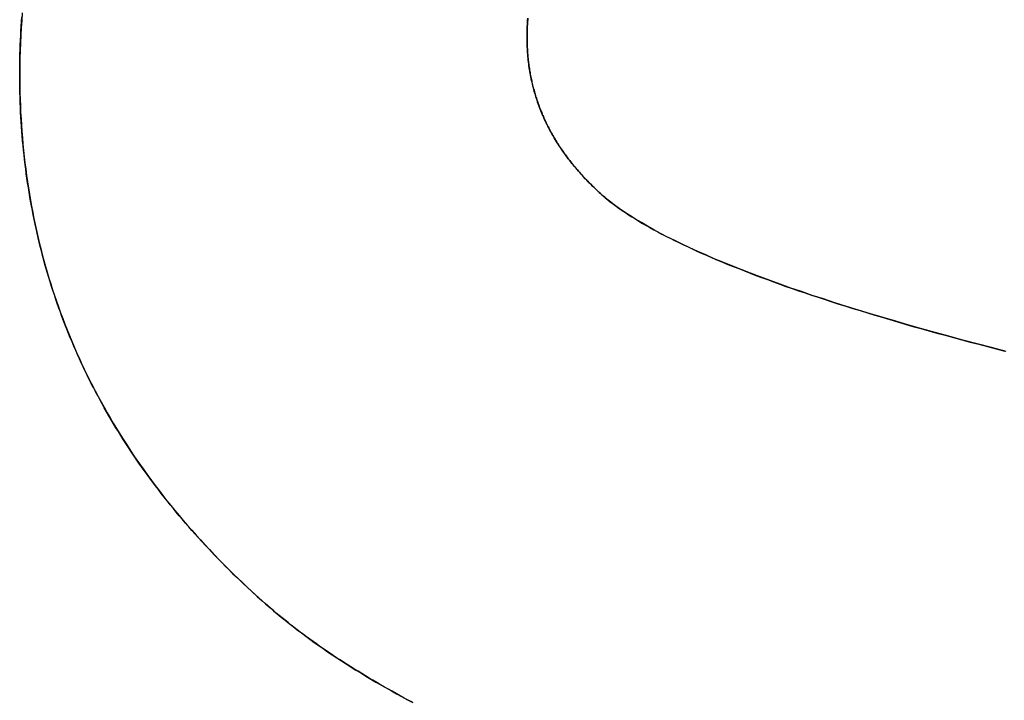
# Model space of a CAD drawing. Extents: x -4.2 to 4.1, y -6.8 to 5.8.
# Tile 132 of 214: x -0.9097 to -0.8629, y -4.0622 to -4.0298. Entities that reach past the tile are written whole.
import ezdxf

# ---------------------------------------------------------------- set-up
doc = ezdxf.new("R2010")
doc.units = 0
doc.layers.get('0').update_dxf_attribs({"linetype": 'CONTINUOUS'})

# ---------------------------------------------------------------- blocks, each defined once
blk = doc.blocks.new('*U1')
for p, q in [((-0.885583, -4.030682, 4.435), (-0.885583, -4.030682, 4.4349)), ((-0.885583, -4.030682, 4.435), (-0.885583, -4.030682, 4.4349)), ((-0.909687, -4.032397, 4.435), (-0.909687, -4.032397, 4.4349)), ((-0.909687, -4.032397, 4.435), (-0.909687, -4.032397, 4.4349)), ((-0.881867, -4.038304, 4.435), (-0.881867, -4.038304, 4.4349)), ((-0.881867, -4.038304, 4.435), (-0.881867, -4.038304, 4.4349)), ((-0.898159, -4.057455, 4.435), (-0.898159, -4.057455, 4.4349)), ((-0.898159, -4.057455, 4.435), (-0.898159, -4.057455, 4.4349))]:
    blk.add_line(p, q)
for points in [[(-0.909687, -4.0324, 4.435), (-0.909686, -4.03217, 4.435), (-0.909684, -4.03195, 4.435), (-0.90968, -4.03172, 4.435), (-0.909675, -4.03149, 4.435), (-0.909668, -4.03127, 4.435), (-0.90966, -4.03105, 4.435), (-0.90965, -4.03082, 4.435), (-0.909639, -4.0306, 4.435), (-0.909626, -4.03037, 4.435), (-0.909612, -4.03015, 4.435), (-0.909596, -4.02993, 4.435), (-0.909579, -4.02971, 4.435)], [(-0.909687, -4.0324, 4.435), (-0.909686, -4.03217, 4.435), (-0.909684, -4.03195, 4.435), (-0.90968, -4.03172, 4.435), (-0.909675, -4.03149, 4.435), (-0.909668, -4.03127, 4.435), (-0.90966, -4.03105, 4.435), (-0.90965, -4.03082, 4.435), (-0.909639, -4.0306, 4.435), (-0.909626, -4.03037, 4.435), (-0.909612, -4.03015, 4.435), (-0.909596, -4.02993, 4.435), (-0.909579, -4.02971, 4.435)], [(-0.909563, -4.02952, 4.4349), (-0.909592, -4.02988, 4.4349), (-0.909617, -4.03024, 4.4349), (-0.909639, -4.03059, 4.4349), (-0.909656, -4.03095, 4.4349), (-0.90967, -4.03131, 4.4349), (-0.909679, -4.03167, 4.4349), (-0.909685, -4.03203, 4.4349), (-0.909687, -4.0324, 4.4349)], [(-0.909563, -4.02952, 4.4349), (-0.909592, -4.02988, 4.4349), (-0.909617, -4.03024, 4.4349), (-0.909639, -4.03059, 4.4349), (-0.909656, -4.03095, 4.4349), (-0.90967, -4.03131, 4.4349), (-0.909679, -4.03167, 4.4349), (-0.909685, -4.03203, 4.4349), (-0.909687, -4.0324, 4.4349)], [(-0.885547, -4.02978, 4.435), (-0.885552, -4.02986, 4.435), (-0.885558, -4.02993, 4.435), (-0.885562, -4.03, 4.435), (-0.885567, -4.03008, 4.435), (-0.88557, -4.03015, 4.435), (-0.885574, -4.03023, 4.435), (-0.885576, -4.0303, 4.435), (-0.885579, -4.03038, 4.435), (-0.88558, -4.03045, 4.435), (-0.885582, -4.03053, 4.435), (-0.885582, -4.03061, 4.435), (-0.885583, -4.03068, 4.435)], [(-0.885547, -4.02978, 4.435), (-0.885552, -4.02986, 4.435), (-0.885558, -4.02993, 4.435), (-0.885562, -4.03, 4.435), (-0.885567, -4.03008, 4.435), (-0.88557, -4.03015, 4.435), (-0.885574, -4.03023, 4.435), (-0.885576, -4.0303, 4.435), (-0.885579, -4.03038, 4.435), (-0.88558, -4.03045, 4.435), (-0.885582, -4.03053, 4.435), (-0.885582, -4.03061, 4.435), (-0.885583, -4.03068, 4.435)], [(-0.885583, -4.03068, 4.4349), (-0.885582, -4.03058, 4.4349), (-0.885581, -4.03048, 4.4349), (-0.885579, -4.03038, 4.4349), (-0.885575, -4.03028, 4.4349), (-0.885571, -4.03018, 4.4349), (-0.885567, -4.03008, 4.4349), (-0.885561, -4.02998, 4.4349), (-0.885554, -4.02988, 4.4349), (-0.885547, -4.02978, 4.4349)], [(-0.885583, -4.03068, 4.4349), (-0.885582, -4.03058, 4.4349), (-0.885581, -4.03048, 4.4349), (-0.885579, -4.03038, 4.4349), (-0.885575, -4.03028, 4.4349), (-0.885571, -4.03018, 4.4349), (-0.885567, -4.03008, 4.4349), (-0.885561, -4.02998, 4.4349), (-0.885554, -4.02988, 4.4349), (-0.885547, -4.02978, 4.4349)], [(-0.885583, -4.03068, 4.435), (-0.885582, -4.03075, 4.435), (-0.885582, -4.03082, 4.435), (-0.88558, -4.03089, 4.435), (-0.885579, -4.03096, 4.435), (-0.885577, -4.03103, 4.435), (-0.885574, -4.03109, 4.435), (-0.885571, -4.03116, 4.435), (-0.885568, -4.03123, 4.435), (-0.885564, -4.0313, 4.435), (-0.885559, -4.03137, 4.435), (-0.885555, -4.03143, 4.435), (-0.885549, -4.0315, 4.435), (-0.885544, -4.03157, 4.435), (-0.885537, -4.03163, 4.435), (-0.885531, -4.0317, 4.435), (-0.885524, -4.03177, 4.435), (-0.885516, -4.03184, 4.435), (-0.885508, -4.0319, 4.435), (-0.885499, -4.03197, 4.435), (-0.88549, -4.03203, 4.435), (-0.885481, -4.0321, 4.435), (-0.885471, -4.03217, 4.435), (-0.885461, -4.03223, 4.435), (-0.88545, -4.0323, 4.435), (-0.885439, -4.03236, 4.435), (-0.885427, -4.03243, 4.435), (-0.885415, -4.03249, 4.435), (-0.885402, -4.03256, 4.435), (-0.885389, -4.03262, 4.435), (-0.885375, -4.03269, 4.435), (-0.885361, -4.03275, 4.435), (-0.885347, -4.03282, 4.435), (-0.885332, -4.03288, 4.435), (-0.885316, -4.03295, 4.435), (-0.8853, -4.03301, 4.435), (-0.885284, -4.03308, 4.435), (-0.885267, -4.03314, 4.435), (-0.88525, -4.0332, 4.435), (-0.885232, -4.03327, 4.435), (-0.885214, -4.03333, 4.435), (-0.885195, -4.03339, 4.435), (-0.885176, -4.03346, 4.435), (-0.885157, -4.03352, 4.435), (-0.885137, -4.03358, 4.435), (-0.885116, -4.03364, 4.435), (-0.885095, -4.03371, 4.435), (-0.885074, -4.03377, 4.435), (-0.885052, -4.03383, 4.435), (-0.885029, -4.03389, 4.435), (-0.885007, -4.03396, 4.435), (-0.884983, -4.03402, 4.435), (-0.88496, -4.03408, 4.435), (-0.884935, -4.03414, 4.435), (-0.884911, -4.0342, 4.435), (-0.884886, -4.03426, 4.435), (-0.88486, -4.03433, 4.435), (-0.884834, -4.03439, 4.435), (-0.884808, -4.03445, 4.435), (-0.884781, -4.03451, 4.435), (-0.884753, -4.03457, 4.435), (-0.884725, -4.03463, 4.435), (-0.884697, -4.03469, 4.435), (-0.884668, -4.03475, 4.435), (-0.884639, -4.03481, 4.435), (-0.884609, -4.03487, 4.435), (-0.884579, -4.03493, 4.435), (-0.884548, -4.03499, 4.435), (-0.884517, -4.03505, 4.435), (-0.884486, -4.03511, 4.435), (-0.884454, -4.03517, 4.435), (-0.884421, -4.03523, 4.435), (-0.884388, -4.03528, 4.435), (-0.884355, -4.03534, 4.435), (-0.884321, -4.0354, 4.435), (-0.884287, -4.03546, 4.435), (-0.884252, -4.03552, 4.435), (-0.884217, -4.03558, 4.435), (-0.884181, -4.03563, 4.435), (-0.884145, -4.03569, 4.435), (-0.884108, -4.03575, 4.435), (-0.884071, -4.03581, 4.435), (-0.884033, -4.03587, 4.435), (-0.883995, -4.03592, 4.435), (-0.883957, -4.03598, 4.435), (-0.883918, -4.03604, 4.435), (-0.883879, -4.03609, 4.435), (-0.883839, -4.03615, 4.435), (-0.883799, -4.03621, 4.435), (-0.883758, -4.03626, 4.435), (-0.883716, -4.03632, 4.435), (-0.883675, -4.03638, 4.435), (-0.883633, -4.03643, 4.435), (-0.88359, -4.03649, 4.435), (-0.883547, -4.03654, 4.435), (-0.883503, -4.0366, 4.435), (-0.883459, -4.03665, 4.435), (-0.883415, -4.03671, 4.435), (-0.88337, -4.03677, 4.435), (-0.883325, -4.03682, 4.435), (-0.883279, -4.03688, 4.435), (-0.883232, -4.03693, 4.435), (-0.883186, -4.03698, 4.435), (-0.883138, -4.03704, 4.435), (-0.883091, -4.03709, 4.435), (-0.883043, -4.03715, 4.435), (-0.882994, -4.0372, 4.435), (-0.882945, -4.03726, 4.435), (-0.882895, -4.03731, 4.435), (-0.882845, -4.03736, 4.435), (-0.882795, -4.03742, 4.435), (-0.882744, -4.03747, 4.435), (-0.882693, -4.03752, 4.435), (-0.882641, -4.03758, 4.435), (-0.882589, -4.03763, 4.435), (-0.882536, -4.03768, 4.435), (-0.882483, -4.03773, 4.435), (-0.882429, -4.03779, 4.435), (-0.882375, -4.03784, 4.435), (-0.88232, -4.03789, 4.435), (-0.882265, -4.03794, 4.435), (-0.88221, -4.038, 4.435), (-0.882154, -4.03805, 4.435), (-0.882097, -4.0381, 4.435), (-0.88204, -4.03815, 4.435), (-0.881983, -4.0382, 4.435), (-0.881925, -4.03825, 4.435), (-0.881867, -4.0383, 4.435)], [(-0.885583, -4.03068, 4.435), (-0.885582, -4.03075, 4.435), (-0.885582, -4.03082, 4.435), (-0.88558, -4.03089, 4.435), (-0.885579, -4.03096, 4.435), (-0.885577, -4.03103, 4.435), (-0.885574, -4.03109, 4.435), (-0.885571, -4.03116, 4.435), (-0.885568, -4.03123, 4.435), (-0.885564, -4.0313, 4.435), (-0.885559, -4.03137, 4.435), (-0.885555, -4.03143, 4.435), (-0.885549, -4.0315, 4.435), (-0.885544, -4.03157, 4.435), (-0.885537, -4.03163, 4.435), (-0.885531, -4.0317, 4.435), (-0.885524, -4.03177, 4.435), (-0.885516, -4.03184, 4.435), (-0.885508, -4.0319, 4.435), (-0.885499, -4.03197, 4.435), (-0.88549, -4.03203, 4.435), (-0.885481, -4.0321, 4.435), (-0.885471, -4.03217, 4.435), (-0.885461, -4.03223, 4.435), (-0.88545, -4.0323, 4.435), (-0.885439, -4.03236, 4.435), (-0.885427, -4.03243, 4.435), (-0.885415, -4.03249, 4.435), (-0.885402, -4.03256, 4.435), (-0.885389, -4.03262, 4.435), (-0.885375, -4.03269, 4.435), (-0.885361, -4.03275, 4.435), (-0.885347, -4.03282, 4.435), (-0.885332, -4.03288, 4.435), (-0.885316, -4.03295, 4.435), (-0.8853, -4.03301, 4.435), (-0.885284, -4.03308, 4.435), (-0.885267, -4.03314, 4.435), (-0.88525, -4.0332, 4.435), (-0.885232, -4.03327, 4.435), (-0.885214, -4.03333, 4.435), (-0.885195, -4.03339, 4.435), (-0.885176, -4.03346, 4.435), (-0.885157, -4.03352, 4.435), (-0.885137, -4.03358, 4.435), (-0.885116, -4.03364, 4.435), (-0.885095, -4.03371, 4.435), (-0.885074, -4.03377, 4.435), (-0.885052, -4.03383, 4.435), (-0.885029, -4.03389, 4.435), (-0.885007, -4.03396, 4.435), (-0.884983, -4.03402, 4.435), (-0.88496, -4.03408, 4.435), (-0.884935, -4.03414, 4.435), (-0.884911, -4.0342, 4.435), (-0.884886, -4.03426, 4.435), (-0.88486, -4.03433, 4.435), (-0.884834, -4.03439, 4.435), (-0.884808, -4.03445, 4.435), (-0.884781, -4.03451, 4.435), (-0.884753, -4.03457, 4.435), (-0.884725, -4.03463, 4.435), (-0.884697, -4.03469, 4.435), (-0.884668, -4.03475, 4.435), (-0.884639, -4.03481, 4.435), (-0.884609, -4.03487, 4.435), (-0.884579, -4.03493, 4.435), (-0.884548, -4.03499, 4.435), (-0.884517, -4.03505, 4.435), (-0.884486, -4.03511, 4.435), (-0.884454, -4.03517, 4.435), (-0.884421, -4.03523, 4.435), (-0.884388, -4.03528, 4.435), (-0.884355, -4.03534, 4.435), (-0.884321, -4.0354, 4.435), (-0.884287, -4.03546, 4.435), (-0.884252, -4.03552, 4.435), (-0.884217, -4.03558, 4.435), (-0.884181, -4.03563, 4.435), (-0.884145, -4.03569, 4.435), (-0.884108, -4.03575, 4.435), (-0.884071, -4.03581, 4.435), (-0.884033, -4.03587, 4.435), (-0.883995, -4.03592, 4.435), (-0.883957, -4.03598, 4.435), (-0.883918, -4.03604, 4.435), (-0.883879, -4.03609, 4.435), (-0.883839, -4.03615, 4.435), (-0.883799, -4.03621, 4.435), (-0.883758, -4.03626, 4.435), (-0.883716, -4.03632, 4.435), (-0.883675, -4.03638, 4.435), (-0.883633, -4.03643, 4.435), (-0.88359, -4.03649, 4.435), (-0.883547, -4.03654, 4.435), (-0.883503, -4.0366, 4.435), (-0.883459, -4.03665, 4.435), (-0.883415, -4.03671, 4.435), (-0.88337, -4.03677, 4.435), (-0.883325, -4.03682, 4.435), (-0.883279, -4.03688, 4.435), (-0.883232, -4.03693, 4.435), (-0.883186, -4.03698, 4.435), (-0.883138, -4.03704, 4.435), (-0.883091, -4.03709, 4.435), (-0.883043, -4.03715, 4.435), (-0.882994, -4.0372, 4.435), (-0.882945, -4.03726, 4.435), (-0.882895, -4.03731, 4.435), (-0.882845, -4.03736, 4.435), (-0.882795, -4.03742, 4.435), (-0.882744, -4.03747, 4.435), (-0.882693, -4.03752, 4.435), (-0.882641, -4.03758, 4.435), (-0.882589, -4.03763, 4.435), (-0.882536, -4.03768, 4.435), (-0.882483, -4.03773, 4.435), (-0.882429, -4.03779, 4.435), (-0.882375, -4.03784, 4.435), (-0.88232, -4.03789, 4.435), (-0.882265, -4.03794, 4.435), (-0.88221, -4.038, 4.435), (-0.882154, -4.03805, 4.435), (-0.882097, -4.0381, 4.435), (-0.88204, -4.03815, 4.435), (-0.881983, -4.0382, 4.435), (-0.881925, -4.03825, 4.435), (-0.881867, -4.0383, 4.435)], [(-0.881867, -4.0383, 4.4349), (-0.881945, -4.03824, 4.4349), (-0.882022, -4.03817, 4.4349), (-0.882098, -4.0381, 4.4349), (-0.882173, -4.03803, 4.4349), (-0.882248, -4.03796, 4.4349), (-0.882321, -4.03789, 4.4349), (-0.882394, -4.03782, 4.4349), (-0.882466, -4.03775, 4.4349), (-0.882537, -4.03768, 4.4349), (-0.882608, -4.03761, 4.4349), (-0.882677, -4.03754, 4.4349), (-0.882746, -4.03747, 4.4349), (-0.882814, -4.0374, 4.4349), (-0.882881, -4.03732, 4.4349), (-0.882948, -4.03725, 4.4349), (-0.883013, -4.03718, 4.4349), (-0.883078, -4.03711, 4.4349), (-0.883141, -4.03704, 4.4349), (-0.883204, -4.03696, 4.4349), (-0.883267, -4.03689, 4.4349), (-0.883328, -4.03682, 4.4349), (-0.883389, -4.03674, 4.4349), (-0.883448, -4.03667, 4.4349), (-0.883507, -4.03659, 4.4349), (-0.883565, -4.03652, 4.4349), (-0.883622, -4.03645, 4.4349), (-0.883679, -4.03637, 4.4349), (-0.883734, -4.0363, 4.4349), (-0.883789, -4.03622, 4.4349), (-0.883843, -4.03614, 4.4349), (-0.883896, -4.03607, 4.4349), (-0.883948, -4.03599, 4.4349), (-0.884, -4.03592, 4.4349), (-0.884051, -4.03584, 4.4349), (-0.8841, -4.03576, 4.4349), (-0.884149, -4.03569, 4.4349), (-0.884198, -4.03561, 4.4349), (-0.884245, -4.03553, 4.4349), (-0.884291, -4.03545, 4.4349), (-0.884337, -4.03537, 4.4349), (-0.884382, -4.0353, 4.4349), (-0.884426, -4.03522, 4.4349), (-0.884469, -4.03514, 4.4349), (-0.884512, -4.03506, 4.4349), (-0.884553, -4.03498, 4.4349), (-0.884594, -4.0349, 4.4349), (-0.884634, -4.03482, 4.4349), (-0.884673, -4.03474, 4.4349), (-0.884711, -4.03466, 4.4349), (-0.884749, -4.03458, 4.4349), (-0.884785, -4.0345, 4.4349), (-0.884821, -4.03442, 4.4349), (-0.884856, -4.03433, 4.4349), (-0.88489, -4.03425, 4.4349), (-0.884924, -4.03417, 4.4349), (-0.884956, -4.03409, 4.4349), (-0.884988, -4.03401, 4.4349), (-0.885019, -4.03392, 4.4349), (-0.885049, -4.03384, 4.4349), (-0.885078, -4.03376, 4.4349), (-0.885107, -4.03367, 4.4349), (-0.885134, -4.03359, 4.4349), (-0.885161, -4.03351, 4.4349), (-0.885187, -4.03342, 4.4349), (-0.885212, -4.03334, 4.4349), (-0.885236, -4.03325, 4.4349), (-0.88526, -4.03317, 4.4349), (-0.885282, -4.03308, 4.4349), (-0.885304, -4.033, 4.4349), (-0.885325, -4.03291, 4.4349), (-0.885345, -4.03282, 4.4349), (-0.885365, -4.03274, 4.4349), (-0.885383, -4.03265, 4.4349), (-0.885401, -4.03256, 4.4349), (-0.885418, -4.03248, 4.4349), (-0.885434, -4.03239, 4.4349), (-0.885449, -4.0323, 4.4349), (-0.885464, -4.03221, 4.4349), (-0.885477, -4.03213, 4.4349), (-0.88549, -4.03204, 4.4349), (-0.885502, -4.03195, 4.4349), (-0.885513, -4.03186, 4.4349), (-0.885523, -4.03177, 4.4349), (-0.885533, -4.03168, 4.4349), (-0.885541, -4.03159, 4.4349), (-0.885549, -4.0315, 4.4349), (-0.885556, -4.03141, 4.4349), (-0.885562, -4.03132, 4.4349), (-0.885568, -4.03123, 4.4349), (-0.885572, -4.03114, 4.4349), (-0.885576, -4.03105, 4.4349), (-0.885579, -4.03096, 4.4349), (-0.885581, -4.03087, 4.4349), (-0.885582, -4.03077, 4.4349), (-0.885583, -4.03068, 4.4349)], [(-0.881867, -4.0383, 4.4349), (-0.881945, -4.03824, 4.4349), (-0.882022, -4.03817, 4.4349), (-0.882098, -4.0381, 4.4349), (-0.882173, -4.03803, 4.4349), (-0.882248, -4.03796, 4.4349), (-0.882321, -4.03789, 4.4349), (-0.882394, -4.03782, 4.4349), (-0.882466, -4.03775, 4.4349), (-0.882537, -4.03768, 4.4349), (-0.882608, -4.03761, 4.4349), (-0.882677, -4.03754, 4.4349), (-0.882746, -4.03747, 4.4349), (-0.882814, -4.0374, 4.4349), (-0.882881, -4.03732, 4.4349), (-0.882948, -4.03725, 4.4349), (-0.883013, -4.03718, 4.4349), (-0.883078, -4.03711, 4.4349), (-0.883141, -4.03704, 4.4349), (-0.883204, -4.03696, 4.4349), (-0.883267, -4.03689, 4.4349), (-0.883328, -4.03682, 4.4349), (-0.883389, -4.03674, 4.4349), (-0.883448, -4.03667, 4.4349), (-0.883507, -4.03659, 4.4349), (-0.883565, -4.03652, 4.4349), (-0.883622, -4.03645, 4.4349), (-0.883679, -4.03637, 4.4349), (-0.883734, -4.0363, 4.4349), (-0.883789, -4.03622, 4.4349), (-0.883843, -4.03614, 4.4349), (-0.883896, -4.03607, 4.4349), (-0.883948, -4.03599, 4.4349), (-0.884, -4.03592, 4.4349), (-0.884051, -4.03584, 4.4349), (-0.8841, -4.03576, 4.4349), (-0.884149, -4.03569, 4.4349), (-0.884198, -4.03561, 4.4349), (-0.884245, -4.03553, 4.4349), (-0.884291, -4.03545, 4.4349), (-0.884337, -4.03537, 4.4349), (-0.884382, -4.0353, 4.4349), (-0.884426, -4.03522, 4.4349), (-0.884469, -4.03514, 4.4349), (-0.884512, -4.03506, 4.4349), (-0.884553, -4.03498, 4.4349), (-0.884594, -4.0349, 4.4349), (-0.884634, -4.03482, 4.4349), (-0.884673, -4.03474, 4.4349), (-0.884711, -4.03466, 4.4349), (-0.884749, -4.03458, 4.4349), (-0.884785, -4.0345, 4.4349), (-0.884821, -4.03442, 4.4349), (-0.884856, -4.03433, 4.4349), (-0.88489, -4.03425, 4.4349), (-0.884924, -4.03417, 4.4349), (-0.884956, -4.03409, 4.4349), (-0.884988, -4.03401, 4.4349), (-0.885019, -4.03392, 4.4349), (-0.885049, -4.03384, 4.4349), (-0.885078, -4.03376, 4.4349), (-0.885107, -4.03367, 4.4349), (-0.885134, -4.03359, 4.4349), (-0.885161, -4.03351, 4.4349), (-0.885187, -4.03342, 4.4349), (-0.885212, -4.03334, 4.4349), (-0.885236, -4.03325, 4.4349), (-0.88526, -4.03317, 4.4349), (-0.885282, -4.03308, 4.4349), (-0.885304, -4.033, 4.4349), (-0.885325, -4.03291, 4.4349), (-0.885345, -4.03282, 4.4349), (-0.885365, -4.03274, 4.4349), (-0.885383, -4.03265, 4.4349), (-0.885401, -4.03256, 4.4349), (-0.885418, -4.03248, 4.4349), (-0.885434, -4.03239, 4.4349), (-0.885449, -4.0323, 4.4349), (-0.885464, -4.03221, 4.4349), (-0.885477, -4.03213, 4.4349), (-0.88549, -4.03204, 4.4349), (-0.885502, -4.03195, 4.4349), (-0.885513, -4.03186, 4.4349), (-0.885523, -4.03177, 4.4349), (-0.885533, -4.03168, 4.4349), (-0.885541, -4.03159, 4.4349), (-0.885549, -4.0315, 4.4349), (-0.885556, -4.03141, 4.4349), (-0.885562, -4.03132, 4.4349), (-0.885568, -4.03123, 4.4349), (-0.885572, -4.03114, 4.4349), (-0.885576, -4.03105, 4.4349), (-0.885579, -4.03096, 4.4349), (-0.885581, -4.03087, 4.4349), (-0.885582, -4.03077, 4.4349), (-0.885583, -4.03068, 4.4349)], [(-0.898159, -4.05745, 4.435), (-0.89834, -4.05729, 4.435), (-0.898519, -4.05713, 4.435), (-0.898697, -4.05697, 4.435), (-0.898873, -4.0568, 4.435), (-0.899049, -4.05664, 4.435), (-0.899222, -4.05647, 4.435), (-0.899395, -4.05631, 4.435), (-0.899565, -4.05614, 4.435), (-0.899735, -4.05597, 4.435), (-0.899903, -4.05581, 4.435), (-0.900069, -4.05564, 4.435), (-0.900234, -4.05547, 4.435), (-0.900398, -4.0553, 4.435), (-0.90056, -4.05513, 4.435), (-0.900721, -4.05496, 4.435), (-0.900881, -4.05479, 4.435), (-0.901038, -4.05462, 4.435), (-0.901195, -4.05445, 4.435), (-0.90135, -4.05428, 4.435), (-0.901504, -4.0541, 4.435), (-0.901656, -4.05393, 4.435), (-0.901807, -4.05376, 4.435), (-0.901956, -4.05358, 4.435), (-0.902104, -4.05341, 4.435), (-0.902251, -4.05323, 4.435), (-0.902396, -4.05305, 4.435), (-0.902539, -4.05288, 4.435), (-0.902682, -4.0527, 4.435), (-0.902822, -4.05252, 4.435), (-0.902962, -4.05234, 4.435), (-0.9031, -4.05216, 4.435), (-0.903236, -4.05198, 4.435), (-0.903371, -4.0518, 4.435), (-0.903505, -4.05162, 4.435), (-0.903637, -4.05144, 4.435), (-0.903768, -4.05126, 4.435), (-0.903897, -4.05108, 4.435), (-0.904025, -4.0509, 4.435), (-0.904152, -4.05071, 4.435), (-0.904277, -4.05053, 4.435), (-0.904401, -4.05034, 4.435), (-0.904523, -4.05016, 4.435), (-0.904644, -4.04997, 4.435), (-0.904763, -4.04979, 4.435), (-0.904881, -4.0496, 4.435), (-0.904997, -4.04941, 4.435), (-0.905113, -4.04923, 4.435), (-0.905226, -4.04904, 4.435), (-0.905338, -4.04885, 4.435), (-0.905449, -4.04866, 4.435), (-0.905559, -4.04847, 4.435), (-0.905666, -4.04828, 4.435), (-0.905773, -4.04809, 4.435), (-0.905878, -4.04789, 4.435), (-0.905982, -4.0477, 4.435), (-0.906084, -4.04751, 4.435), (-0.906185, -4.04732, 4.435), (-0.906284, -4.04712, 4.435), (-0.906382, -4.04693, 4.435), (-0.906478, -4.04673, 4.435), (-0.906573, -4.04654, 4.435), (-0.906667, -4.04634, 4.435), (-0.906759, -4.04614, 4.435), (-0.90685, -4.04595, 4.435), (-0.906939, -4.04575, 4.435), (-0.907027, -4.04555, 4.435), (-0.907114, -4.04535, 4.435), (-0.907199, -4.04515, 4.435), (-0.907283, -4.04495, 4.435), (-0.907365, -4.04475, 4.435), (-0.907445, -4.04455, 4.435), (-0.907525, -4.04435, 4.435), (-0.907603, -4.04415, 4.435), (-0.907679, -4.04394, 4.435), (-0.907754, -4.04374, 4.435), (-0.907828, -4.04354, 4.435), (-0.9079, -4.04333, 4.435), (-0.907971, -4.04313, 4.435), (-0.90804, -4.04292, 4.435), (-0.908108, -4.04271, 4.435), (-0.908175, -4.04251, 4.435), (-0.90824, -4.0423, 4.435), (-0.908303, -4.04209, 4.435), (-0.908365, -4.04188, 4.435), (-0.908426, -4.04168, 4.435), (-0.908485, -4.04147, 4.435), (-0.908543, -4.04126, 4.435), (-0.9086, -4.04104, 4.435), (-0.908655, -4.04083, 4.435), (-0.908708, -4.04062, 4.435), (-0.908761, -4.04041, 4.435), (-0.908811, -4.0402, 4.435), (-0.908861, -4.03998, 4.435), (-0.908909, -4.03977, 4.435), (-0.908955, -4.03956, 4.435), (-0.909, -4.03934, 4.435), (-0.909044, -4.03912, 4.435), (-0.909086, -4.03891, 4.435), (-0.909127, -4.03869, 4.435), (-0.909166, -4.03847, 4.435), (-0.909204, -4.03826, 4.435), (-0.90924, -4.03804, 4.435), (-0.909275, -4.03782, 4.435), (-0.909309, -4.0376, 4.435), (-0.909341, -4.03738, 4.435), (-0.909372, -4.03716, 4.435), (-0.909401, -4.03694, 4.435), (-0.909429, -4.03672, 4.435), (-0.909455, -4.03649, 4.435), (-0.90948, -4.03627, 4.435), (-0.909504, -4.03605, 4.435), (-0.909526, -4.03582, 4.435), (-0.909547, -4.0356, 4.435), (-0.909566, -4.03537, 4.435), (-0.909584, -4.03515, 4.435), (-0.9096, -4.03492, 4.435), (-0.909615, -4.0347, 4.435), (-0.909629, -4.03447, 4.435), (-0.909641, -4.03424, 4.435), (-0.909652, -4.03401, 4.435), (-0.909661, -4.03378, 4.435), (-0.909669, -4.03355, 4.435), (-0.909676, -4.03332, 4.435), (-0.909681, -4.03309, 4.435), (-0.909684, -4.03286, 4.435), (-0.909686, -4.03263, 4.435), (-0.909687, -4.0324, 4.435)], [(-0.898159, -4.05745, 4.435), (-0.89834, -4.05729, 4.435), (-0.898519, -4.05713, 4.435), (-0.898697, -4.05697, 4.435), (-0.898873, -4.0568, 4.435), (-0.899049, -4.05664, 4.435), (-0.899222, -4.05647, 4.435), (-0.899395, -4.05631, 4.435), (-0.899565, -4.05614, 4.435), (-0.899735, -4.05597, 4.435), (-0.899903, -4.05581, 4.435), (-0.900069, -4.05564, 4.435), (-0.900234, -4.05547, 4.435), (-0.900398, -4.0553, 4.435), (-0.90056, -4.05513, 4.435), (-0.900721, -4.05496, 4.435), (-0.900881, -4.05479, 4.435), (-0.901038, -4.05462, 4.435), (-0.901195, -4.05445, 4.435), (-0.90135, -4.05428, 4.435), (-0.901504, -4.0541, 4.435), (-0.901656, -4.05393, 4.435), (-0.901807, -4.05376, 4.435), (-0.901956, -4.05358, 4.435), (-0.902104, -4.05341, 4.435), (-0.902251, -4.05323, 4.435), (-0.902396, -4.05305, 4.435), (-0.902539, -4.05288, 4.435), (-0.902682, -4.0527, 4.435), (-0.902822, -4.05252, 4.435), (-0.902962, -4.05234, 4.435), (-0.9031, -4.05216, 4.435), (-0.903236, -4.05198, 4.435), (-0.903371, -4.0518, 4.435), (-0.903505, -4.05162, 4.435), (-0.903637, -4.05144, 4.435), (-0.903768, -4.05126, 4.435), (-0.903897, -4.05108, 4.435), (-0.904025, -4.0509, 4.435), (-0.904152, -4.05071, 4.435), (-0.904277, -4.05053, 4.435), (-0.904401, -4.05034, 4.435), (-0.904523, -4.05016, 4.435), (-0.904644, -4.04997, 4.435), (-0.904763, -4.04979, 4.435), (-0.904881, -4.0496, 4.435), (-0.904997, -4.04941, 4.435), (-0.905113, -4.04923, 4.435), (-0.905226, -4.04904, 4.435), (-0.905338, -4.04885, 4.435), (-0.905449, -4.04866, 4.435), (-0.905559, -4.04847, 4.435), (-0.905666, -4.04828, 4.435), (-0.905773, -4.04809, 4.435), (-0.905878, -4.04789, 4.435), (-0.905982, -4.0477, 4.435), (-0.906084, -4.04751, 4.435), (-0.906185, -4.04732, 4.435), (-0.906284, -4.04712, 4.435), (-0.906382, -4.04693, 4.435), (-0.906478, -4.04673, 4.435), (-0.906573, -4.04654, 4.435), (-0.906667, -4.04634, 4.435), (-0.906759, -4.04614, 4.435), (-0.90685, -4.04595, 4.435), (-0.906939, -4.04575, 4.435), (-0.907027, -4.04555, 4.435), (-0.907114, -4.04535, 4.435), (-0.907199, -4.04515, 4.435), (-0.907283, -4.04495, 4.435), (-0.907365, -4.04475, 4.435), (-0.907445, -4.04455, 4.435), (-0.907525, -4.04435, 4.435), (-0.907603, -4.04415, 4.435), (-0.907679, -4.04394, 4.435), (-0.907754, -4.04374, 4.435), (-0.907828, -4.04354, 4.435), (-0.9079, -4.04333, 4.435), (-0.907971, -4.04313, 4.435), (-0.90804, -4.04292, 4.435), (-0.908108, -4.04271, 4.435), (-0.908175, -4.04251, 4.435), (-0.90824, -4.0423, 4.435), (-0.908303, -4.04209, 4.435), (-0.908365, -4.04188, 4.435), (-0.908426, -4.04168, 4.435), (-0.908485, -4.04147, 4.435), (-0.908543, -4.04126, 4.435), (-0.9086, -4.04104, 4.435), (-0.908655, -4.04083, 4.435), (-0.908708, -4.04062, 4.435), (-0.908761, -4.04041, 4.435), (-0.908811, -4.0402, 4.435), (-0.908861, -4.03998, 4.435), (-0.908909, -4.03977, 4.435), (-0.908955, -4.03956, 4.435), (-0.909, -4.03934, 4.435), (-0.909044, -4.03912, 4.435), (-0.909086, -4.03891, 4.435), (-0.909127, -4.03869, 4.435), (-0.909166, -4.03847, 4.435), (-0.909204, -4.03826, 4.435), (-0.90924, -4.03804, 4.435), (-0.909275, -4.03782, 4.435), (-0.909309, -4.0376, 4.435), (-0.909341, -4.03738, 4.435), (-0.909372, -4.03716, 4.435), (-0.909401, -4.03694, 4.435), (-0.909429, -4.03672, 4.435), (-0.909455, -4.03649, 4.435), (-0.90948, -4.03627, 4.435), (-0.909504, -4.03605, 4.435), (-0.909526, -4.03582, 4.435), (-0.909547, -4.0356, 4.435), (-0.909566, -4.03537, 4.435), (-0.909584, -4.03515, 4.435), (-0.9096, -4.03492, 4.435), (-0.909615, -4.0347, 4.435), (-0.909629, -4.03447, 4.435), (-0.909641, -4.03424, 4.435), (-0.909652, -4.03401, 4.435), (-0.909661, -4.03378, 4.435), (-0.909669, -4.03355, 4.435), (-0.909676, -4.03332, 4.435), (-0.909681, -4.03309, 4.435), (-0.909684, -4.03286, 4.435), (-0.909686, -4.03263, 4.435), (-0.909687, -4.0324, 4.435)], [(-0.909687, -4.0324, 4.4349), (-0.909686, -4.03271, 4.4349), (-0.909682, -4.03302, 4.4349), (-0.909675, -4.03333, 4.4349), (-0.909667, -4.03363, 4.4349), (-0.909655, -4.03394, 4.4349), (-0.909641, -4.03424, 4.4349), (-0.909624, -4.03455, 4.4349), (-0.909605, -4.03485, 4.4349), (-0.909583, -4.03516, 4.4349), (-0.909559, -4.03546, 4.4349), (-0.909532, -4.03576, 4.4349), (-0.909503, -4.03606, 4.4349), (-0.909471, -4.03636, 4.4349), (-0.909437, -4.03665, 4.4349), (-0.9094, -4.03695, 4.4349), (-0.90936, -4.03724, 4.4349), (-0.909318, -4.03754, 4.4349), (-0.909273, -4.03783, 4.4349), (-0.909226, -4.03813, 4.4349), (-0.909176, -4.03842, 4.4349), (-0.909124, -4.03871, 4.4349), (-0.909069, -4.039, 4.4349), (-0.909011, -4.03929, 4.4349), (-0.908951, -4.03957, 4.4349), (-0.908889, -4.03986, 4.4349), (-0.908823, -4.04015, 4.4349), (-0.908756, -4.04043, 4.4349), (-0.908685, -4.04071, 4.4349), (-0.908613, -4.041, 4.4349), (-0.908537, -4.04128, 4.4349), (-0.908459, -4.04156, 4.4349), (-0.908379, -4.04184, 4.4349), (-0.908296, -4.04212, 4.4349), (-0.90821, -4.04239, 4.4349), (-0.908122, -4.04267, 4.4349), (-0.908031, -4.04295, 4.4349), (-0.907938, -4.04322, 4.4349), (-0.907842, -4.04349, 4.4349), (-0.907744, -4.04377, 4.4349), (-0.907643, -4.04404, 4.4349), (-0.90754, -4.04431, 4.4349), (-0.907434, -4.04458, 4.4349), (-0.907325, -4.04485, 4.4349), (-0.907214, -4.04512, 4.4349), (-0.9071, -4.04538, 4.4349), (-0.906984, -4.04565, 4.4349), (-0.906865, -4.04591, 4.4349), (-0.906744, -4.04618, 4.4349), (-0.90662, -4.04644, 4.4349), (-0.906494, -4.0467, 4.4349), (-0.906365, -4.04696, 4.4349), (-0.906233, -4.04722, 4.4349), (-0.906099, -4.04748, 4.4349), (-0.905962, -4.04774, 4.4349), (-0.905823, -4.048, 4.4349), (-0.905681, -4.04825, 4.4349), (-0.905537, -4.04851, 4.4349), (-0.90539, -4.04876, 4.4349), (-0.90524, -4.04901, 4.4349), (-0.905088, -4.04926, 4.4349), (-0.904934, -4.04952, 4.4349), (-0.904777, -4.04977, 4.4349), (-0.904617, -4.05001, 4.4349), (-0.904455, -4.05026, 4.4349), (-0.90429, -4.05051, 4.4349), (-0.904123, -4.05076, 4.4349), (-0.903953, -4.051, 4.4349), (-0.90378, -4.05124, 4.4349), (-0.903605, -4.05149, 4.4349), (-0.903428, -4.05173, 4.4349), (-0.903248, -4.05197, 4.4349), (-0.903065, -4.05221, 4.4349), (-0.90288, -4.05245, 4.4349), (-0.902692, -4.05269, 4.4349), (-0.902502, -4.05292, 4.4349), (-0.902309, -4.05316, 4.4349), (-0.902113, -4.05339, 4.4349), (-0.901915, -4.05363, 4.4349), (-0.901715, -4.05386, 4.4349), (-0.901512, -4.05409, 4.4349), (-0.901306, -4.05432, 4.4349), (-0.901098, -4.05455, 4.4349), (-0.900887, -4.05478, 4.4349), (-0.900674, -4.05501, 4.4349), (-0.900458, -4.05524, 4.4349), (-0.90024, -4.05546, 4.4349), (-0.900019, -4.05569, 4.4349), (-0.899795, -4.05591, 4.4349), (-0.899569, -4.05614, 4.4349), (-0.89934, -4.05636, 4.4349), (-0.899109, -4.05658, 4.4349), (-0.898875, -4.0568, 4.4349), (-0.898639, -4.05702, 4.4349), (-0.8984, -4.05724, 4.4349), (-0.898159, -4.05745, 4.4349)], [(-0.909687, -4.0324, 4.4349), (-0.909686, -4.03271, 4.4349), (-0.909682, -4.03302, 4.4349), (-0.909675, -4.03333, 4.4349), (-0.909667, -4.03363, 4.4349), (-0.909655, -4.03394, 4.4349), (-0.909641, -4.03424, 4.4349), (-0.909624, -4.03455, 4.4349), (-0.909605, -4.03485, 4.4349), (-0.909583, -4.03516, 4.4349), (-0.909559, -4.03546, 4.4349), (-0.909532, -4.03576, 4.4349), (-0.909503, -4.03606, 4.4349), (-0.909471, -4.03636, 4.4349), (-0.909437, -4.03665, 4.4349), (-0.9094, -4.03695, 4.4349), (-0.90936, -4.03724, 4.4349), (-0.909318, -4.03754, 4.4349), (-0.909273, -4.03783, 4.4349), (-0.909226, -4.03813, 4.4349), (-0.909176, -4.03842, 4.4349), (-0.909124, -4.03871, 4.4349), (-0.909069, -4.039, 4.4349), (-0.909011, -4.03929, 4.4349), (-0.908951, -4.03957, 4.4349), (-0.908889, -4.03986, 4.4349), (-0.908823, -4.04015, 4.4349), (-0.908756, -4.04043, 4.4349), (-0.908685, -4.04071, 4.4349), (-0.908613, -4.041, 4.4349), (-0.908537, -4.04128, 4.4349), (-0.908459, -4.04156, 4.4349), (-0.908379, -4.04184, 4.4349), (-0.908296, -4.04212, 4.4349), (-0.90821, -4.04239, 4.4349), (-0.908122, -4.04267, 4.4349), (-0.908031, -4.04295, 4.4349), (-0.907938, -4.04322, 4.4349), (-0.907842, -4.04349, 4.4349), (-0.907744, -4.04377, 4.4349), (-0.907643, -4.04404, 4.4349), (-0.90754, -4.04431, 4.4349), (-0.907434, -4.04458, 4.4349), (-0.907325, -4.04485, 4.4349), (-0.907214, -4.04512, 4.4349), (-0.9071, -4.04538, 4.4349), (-0.906984, -4.04565, 4.4349), (-0.906865, -4.04591, 4.4349), (-0.906744, -4.04618, 4.4349), (-0.90662, -4.04644, 4.4349), (-0.906494, -4.0467, 4.4349), (-0.906365, -4.04696, 4.4349), (-0.906233, -4.04722, 4.4349), (-0.906099, -4.04748, 4.4349), (-0.905962, -4.04774, 4.4349), (-0.905823, -4.048, 4.4349), (-0.905681, -4.04825, 4.4349), (-0.905537, -4.04851, 4.4349), (-0.90539, -4.04876, 4.4349), (-0.90524, -4.04901, 4.4349), (-0.905088, -4.04926, 4.4349), (-0.904934, -4.04952, 4.4349), (-0.904777, -4.04977, 4.4349), (-0.904617, -4.05001, 4.4349), (-0.904455, -4.05026, 4.4349), (-0.90429, -4.05051, 4.4349), (-0.904123, -4.05076, 4.4349), (-0.903953, -4.051, 4.4349), (-0.90378, -4.05124, 4.4349), (-0.903605, -4.05149, 4.4349), (-0.903428, -4.05173, 4.4349), (-0.903248, -4.05197, 4.4349), (-0.903065, -4.05221, 4.4349), (-0.90288, -4.05245, 4.4349), (-0.902692, -4.05269, 4.4349), (-0.902502, -4.05292, 4.4349), (-0.902309, -4.05316, 4.4349), (-0.902113, -4.05339, 4.4349), (-0.901915, -4.05363, 4.4349), (-0.901715, -4.05386, 4.4349), (-0.901512, -4.05409, 4.4349), (-0.901306, -4.05432, 4.4349), (-0.901098, -4.05455, 4.4349), (-0.900887, -4.05478, 4.4349), (-0.900674, -4.05501, 4.4349), (-0.900458, -4.05524, 4.4349), (-0.90024, -4.05546, 4.4349), (-0.900019, -4.05569, 4.4349), (-0.899795, -4.05591, 4.4349), (-0.899569, -4.05614, 4.4349), (-0.89934, -4.05636, 4.4349), (-0.899109, -4.05658, 4.4349), (-0.898875, -4.0568, 4.4349), (-0.898639, -4.05702, 4.4349), (-0.8984, -4.05724, 4.4349), (-0.898159, -4.05745, 4.4349)], [(-0.881867, -4.0383, 4.435), (-0.881743, -4.0384, 4.435), (-0.881615, -4.03851, 4.435), (-0.881482, -4.03861, 4.435), (-0.881345, -4.03871, 4.435), (-0.881204, -4.03881, 4.435), (-0.881059, -4.03891, 4.435), (-0.880909, -4.03901, 4.435), (-0.880755, -4.03911, 4.435), (-0.880597, -4.03921, 4.435), (-0.880435, -4.03931, 4.435), (-0.880268, -4.03941, 4.435), (-0.880097, -4.03952, 4.435), (-0.879922, -4.03962, 4.435), (-0.879742, -4.03972, 4.435), (-0.879559, -4.03982, 4.435), (-0.879371, -4.03992, 4.435), (-0.879178, -4.04003, 4.435), (-0.878982, -4.04013, 4.435), (-0.878781, -4.04023, 4.435), (-0.878576, -4.04033, 4.435), (-0.878366, -4.04043, 4.435), (-0.878153, -4.04054, 4.435), (-0.877935, -4.04064, 4.435), (-0.877713, -4.04074, 4.435), (-0.877486, -4.04085, 4.435), (-0.877256, -4.04095, 4.435), (-0.877021, -4.04105, 4.435), (-0.876781, -4.04116, 4.435), (-0.876538, -4.04126, 4.435), (-0.87629, -4.04136, 4.435), (-0.876038, -4.04147, 4.435), (-0.875782, -4.04157, 4.435), (-0.875521, -4.04167, 4.435), (-0.875256, -4.04178, 4.435), (-0.874987, -4.04188, 4.435), (-0.874713, -4.04199, 4.435), (-0.874436, -4.04209, 4.435), (-0.874154, -4.04219, 4.435), (-0.873868, -4.0423, 4.435), (-0.873577, -4.0424, 4.435), (-0.873282, -4.04251, 4.435), (-0.872983, -4.04261, 4.435), (-0.87268, -4.04272, 4.435), (-0.872372, -4.04282, 4.435), (-0.872061, -4.04293, 4.435), (-0.871745, -4.04303, 4.435), (-0.871424, -4.04314, 4.435), (-0.871099, -4.04324, 4.435), (-0.870771, -4.04335, 4.435), (-0.870437, -4.04345, 4.435), (-0.8701, -4.04356, 4.435), (-0.869758, -4.04366, 4.435), (-0.869412, -4.04377, 4.435), (-0.869062, -4.04388, 4.435), (-0.868707, -4.04398, 4.435), (-0.868349, -4.04409, 4.435), (-0.867986, -4.04419, 4.435), (-0.867618, -4.0443, 4.435), (-0.867247, -4.04441, 4.435), (-0.866871, -4.04451, 4.435), (-0.866491, -4.04462, 4.435), (-0.866106, -4.04473, 4.435), (-0.865717, -4.04483, 4.435), (-0.865324, -4.04494, 4.435), (-0.864927, -4.04505, 4.435), (-0.864526, -4.04516, 4.435), (-0.86412, -4.04526, 4.435), (-0.86371, -4.04537, 4.435), (-0.863296, -4.04548, 4.435), (-0.862877, -4.04559, 4.435)], [(-0.881867, -4.0383, 4.435), (-0.881743, -4.0384, 4.435), (-0.881615, -4.03851, 4.435), (-0.881482, -4.03861, 4.435), (-0.881345, -4.03871, 4.435), (-0.881204, -4.03881, 4.435), (-0.881059, -4.03891, 4.435), (-0.880909, -4.03901, 4.435), (-0.880755, -4.03911, 4.435), (-0.880597, -4.03921, 4.435), (-0.880435, -4.03931, 4.435), (-0.880268, -4.03941, 4.435), (-0.880097, -4.03952, 4.435), (-0.879922, -4.03962, 4.435), (-0.879742, -4.03972, 4.435), (-0.879559, -4.03982, 4.435), (-0.879371, -4.03992, 4.435), (-0.879178, -4.04003, 4.435), (-0.878982, -4.04013, 4.435), (-0.878781, -4.04023, 4.435), (-0.878576, -4.04033, 4.435), (-0.878366, -4.04043, 4.435), (-0.878153, -4.04054, 4.435), (-0.877935, -4.04064, 4.435), (-0.877713, -4.04074, 4.435), (-0.877486, -4.04085, 4.435), (-0.877256, -4.04095, 4.435), (-0.877021, -4.04105, 4.435), (-0.876781, -4.04116, 4.435), (-0.876538, -4.04126, 4.435), (-0.87629, -4.04136, 4.435), (-0.876038, -4.04147, 4.435), (-0.875782, -4.04157, 4.435), (-0.875521, -4.04167, 4.435), (-0.875256, -4.04178, 4.435), (-0.874987, -4.04188, 4.435), (-0.874713, -4.04199, 4.435), (-0.874436, -4.04209, 4.435), (-0.874154, -4.04219, 4.435), (-0.873868, -4.0423, 4.435), (-0.873577, -4.0424, 4.435), (-0.873282, -4.04251, 4.435), (-0.872983, -4.04261, 4.435), (-0.87268, -4.04272, 4.435), (-0.872372, -4.04282, 4.435), (-0.872061, -4.04293, 4.435), (-0.871745, -4.04303, 4.435), (-0.871424, -4.04314, 4.435), (-0.871099, -4.04324, 4.435), (-0.870771, -4.04335, 4.435), (-0.870437, -4.04345, 4.435), (-0.8701, -4.04356, 4.435), (-0.869758, -4.04366, 4.435), (-0.869412, -4.04377, 4.435), (-0.869062, -4.04388, 4.435), (-0.868707, -4.04398, 4.435), (-0.868349, -4.04409, 4.435), (-0.867986, -4.04419, 4.435), (-0.867618, -4.0443, 4.435), (-0.867247, -4.04441, 4.435), (-0.866871, -4.04451, 4.435), (-0.866491, -4.04462, 4.435), (-0.866106, -4.04473, 4.435), (-0.865717, -4.04483, 4.435), (-0.865324, -4.04494, 4.435), (-0.864927, -4.04505, 4.435), (-0.864526, -4.04516, 4.435), (-0.86412, -4.04526, 4.435), (-0.86371, -4.04537, 4.435), (-0.863296, -4.04548, 4.435), (-0.862877, -4.04559, 4.435)], [(-0.862815, -4.0456, 4.4349), (-0.863513, -4.04542, 4.4349), (-0.864199, -4.04524, 4.4349), (-0.864873, -4.04506, 4.4349), (-0.865535, -4.04488, 4.4349), (-0.866185, -4.04471, 4.4349), (-0.866823, -4.04453, 4.4349), (-0.867449, -4.04435, 4.4349), (-0.868064, -4.04417, 4.4349), (-0.868666, -4.04399, 4.4349), (-0.869257, -4.04382, 4.4349), (-0.869835, -4.04364, 4.4349), (-0.870402, -4.04346, 4.4349), (-0.870957, -4.04329, 4.4349), (-0.8715, -4.04311, 4.4349), (-0.872031, -4.04294, 4.4349), (-0.87255, -4.04276, 4.4349), (-0.873057, -4.04259, 4.4349), (-0.873553, -4.04241, 4.4349), (-0.874036, -4.04224, 4.4349), (-0.874507, -4.04206, 4.4349), (-0.874967, -4.04189, 4.4349), (-0.875415, -4.04171, 4.4349), (-0.87585, -4.04154, 4.4349), (-0.876274, -4.04137, 4.4349), (-0.876686, -4.0412, 4.4349), (-0.877086, -4.04102, 4.4349), (-0.877474, -4.04085, 4.4349), (-0.87785, -4.04068, 4.4349), (-0.878215, -4.04051, 4.4349), (-0.878567, -4.04034, 4.4349), (-0.878908, -4.04017, 4.4349), (-0.879236, -4.04, 4.4349), (-0.879553, -4.03982, 4.4349), (-0.879858, -4.03965, 4.4349), (-0.88015, -4.03948, 4.4349), (-0.880431, -4.03932, 4.4349), (-0.8807, -4.03915, 4.4349), (-0.880957, -4.03898, 4.4349), (-0.881203, -4.03881, 4.4349), (-0.881436, -4.03864, 4.4349), (-0.881657, -4.03847, 4.4349), (-0.881867, -4.0383, 4.4349)], [(-0.862815, -4.0456, 4.4349), (-0.863513, -4.04542, 4.4349), (-0.864199, -4.04524, 4.4349), (-0.864873, -4.04506, 4.4349), (-0.865535, -4.04488, 4.4349), (-0.866185, -4.04471, 4.4349), (-0.866823, -4.04453, 4.4349), (-0.867449, -4.04435, 4.4349), (-0.868064, -4.04417, 4.4349), (-0.868666, -4.04399, 4.4349), (-0.869257, -4.04382, 4.4349), (-0.869835, -4.04364, 4.4349), (-0.870402, -4.04346, 4.4349), (-0.870957, -4.04329, 4.4349), (-0.8715, -4.04311, 4.4349), (-0.872031, -4.04294, 4.4349), (-0.87255, -4.04276, 4.4349), (-0.873057, -4.04259, 4.4349), (-0.873553, -4.04241, 4.4349), (-0.874036, -4.04224, 4.4349), (-0.874507, -4.04206, 4.4349), (-0.874967, -4.04189, 4.4349), (-0.875415, -4.04171, 4.4349), (-0.87585, -4.04154, 4.4349), (-0.876274, -4.04137, 4.4349), (-0.876686, -4.0412, 4.4349), (-0.877086, -4.04102, 4.4349), (-0.877474, -4.04085, 4.4349), (-0.87785, -4.04068, 4.4349), (-0.878215, -4.04051, 4.4349), (-0.878567, -4.04034, 4.4349), (-0.878908, -4.04017, 4.4349), (-0.879236, -4.04, 4.4349), (-0.879553, -4.03982, 4.4349), (-0.879858, -4.03965, 4.4349), (-0.88015, -4.03948, 4.4349), (-0.880431, -4.03932, 4.4349), (-0.8807, -4.03915, 4.4349), (-0.880957, -4.03898, 4.4349), (-0.881203, -4.03881, 4.4349), (-0.881436, -4.03864, 4.4349), (-0.881657, -4.03847, 4.4349), (-0.881867, -4.0383, 4.4349)], [(-0.891029, -4.06226, 4.435), (-0.891223, -4.06216, 4.435), (-0.891416, -4.06206, 4.435), (-0.891607, -4.06195, 4.435), (-0.891797, -4.06185, 4.435), (-0.891985, -4.06174, 4.435), (-0.892172, -4.06164, 4.435), (-0.892358, -4.06154, 4.435), (-0.892541, -4.06143, 4.435), (-0.892724, -4.06132, 4.435), (-0.892904, -4.06122, 4.435), (-0.893084, -4.06111, 4.435), (-0.893261, -4.06101, 4.435), (-0.893438, -4.0609, 4.435), (-0.893613, -4.06079, 4.435), (-0.893786, -4.06069, 4.435), (-0.893958, -4.06058, 4.435), (-0.894128, -4.06047, 4.435), (-0.894297, -4.06036, 4.435), (-0.894464, -4.06025, 4.435), (-0.89463, -4.06015, 4.435), (-0.894794, -4.06004, 4.435), (-0.894957, -4.05993, 4.435), (-0.895118, -4.05982, 4.435), (-0.895278, -4.05971, 4.435), (-0.895436, -4.0596, 4.435), (-0.895593, -4.05949, 4.435), (-0.895748, -4.05938, 4.435), (-0.895902, -4.05927, 4.435), (-0.896054, -4.05916, 4.435), (-0.896205, -4.05904, 4.435), (-0.896355, -4.05893, 4.435), (-0.896502, -4.05882, 4.435), (-0.896649, -4.05871, 4.435), (-0.896793, -4.0586, 4.435), (-0.896937, -4.05848, 4.435), (-0.897078, -4.05837, 4.435), (-0.897219, -4.05826, 4.435), (-0.897358, -4.05814, 4.435), (-0.897495, -4.05803, 4.435), (-0.897631, -4.05791, 4.435), (-0.897765, -4.0578, 4.435), (-0.897898, -4.05769, 4.435), (-0.898029, -4.05757, 4.435), (-0.898159, -4.05745, 4.435)], [(-0.891029, -4.06226, 4.435), (-0.891223, -4.06216, 4.435), (-0.891416, -4.06206, 4.435), (-0.891607, -4.06195, 4.435), (-0.891797, -4.06185, 4.435), (-0.891985, -4.06174, 4.435), (-0.892172, -4.06164, 4.435), (-0.892358, -4.06154, 4.435), (-0.892541, -4.06143, 4.435), (-0.892724, -4.06132, 4.435), (-0.892904, -4.06122, 4.435), (-0.893084, -4.06111, 4.435), (-0.893261, -4.06101, 4.435), (-0.893438, -4.0609, 4.435), (-0.893613, -4.06079, 4.435), (-0.893786, -4.06069, 4.435), (-0.893958, -4.06058, 4.435), (-0.894128, -4.06047, 4.435), (-0.894297, -4.06036, 4.435), (-0.894464, -4.06025, 4.435), (-0.89463, -4.06015, 4.435), (-0.894794, -4.06004, 4.435), (-0.894957, -4.05993, 4.435), (-0.895118, -4.05982, 4.435), (-0.895278, -4.05971, 4.435), (-0.895436, -4.0596, 4.435), (-0.895593, -4.05949, 4.435), (-0.895748, -4.05938, 4.435), (-0.895902, -4.05927, 4.435), (-0.896054, -4.05916, 4.435), (-0.896205, -4.05904, 4.435), (-0.896355, -4.05893, 4.435), (-0.896502, -4.05882, 4.435), (-0.896649, -4.05871, 4.435), (-0.896793, -4.0586, 4.435), (-0.896937, -4.05848, 4.435), (-0.897078, -4.05837, 4.435), (-0.897219, -4.05826, 4.435), (-0.897358, -4.05814, 4.435), (-0.897495, -4.05803, 4.435), (-0.897631, -4.05791, 4.435), (-0.897765, -4.0578, 4.435), (-0.897898, -4.05769, 4.435), (-0.898029, -4.05757, 4.435), (-0.898159, -4.05745, 4.435)], [(-0.898159, -4.05745, 4.4349), (-0.897985, -4.05761, 4.4349), (-0.897808, -4.05776, 4.4349), (-0.897629, -4.05792, 4.4349), (-0.897447, -4.05807, 4.4349), (-0.897263, -4.05822, 4.4349), (-0.897075, -4.05837, 4.4349), (-0.896886, -4.05852, 4.4349), (-0.896693, -4.05867, 4.4349), (-0.896498, -4.05882, 4.4349), (-0.8963, -4.05897, 4.4349), (-0.896099, -4.05912, 4.4349), (-0.895896, -4.05927, 4.4349), (-0.89569, -4.05942, 4.4349), (-0.895481, -4.05957, 4.4349), (-0.89527, -4.05971, 4.4349), (-0.895056, -4.05986, 4.4349), (-0.894839, -4.06001, 4.4349), (-0.894619, -4.06015, 4.4349), (-0.894397, -4.0603, 4.4349), (-0.894173, -4.06044, 4.4349), (-0.893945, -4.06059, 4.4349), (-0.893715, -4.06073, 4.4349), (-0.893482, -4.06087, 4.4349), (-0.893247, -4.06102, 4.4349), (-0.893008, -4.06116, 4.4349), (-0.892768, -4.0613, 4.4349), (-0.892524, -4.06144, 4.4349), (-0.892278, -4.06158, 4.4349), (-0.892029, -4.06172, 4.4349), (-0.891777, -4.06186, 4.4349), (-0.891523, -4.062, 4.4349), (-0.891266, -4.06214, 4.4349), (-0.891006, -4.06228, 4.4349)], [(-0.898159, -4.05745, 4.4349), (-0.897985, -4.05761, 4.4349), (-0.897808, -4.05776, 4.4349), (-0.897629, -4.05792, 4.4349), (-0.897447, -4.05807, 4.4349), (-0.897263, -4.05822, 4.4349), (-0.897075, -4.05837, 4.4349), (-0.896886, -4.05852, 4.4349), (-0.896693, -4.05867, 4.4349), (-0.896498, -4.05882, 4.4349), (-0.8963, -4.05897, 4.4349), (-0.896099, -4.05912, 4.4349), (-0.895896, -4.05927, 4.4349), (-0.89569, -4.05942, 4.4349), (-0.895481, -4.05957, 4.4349), (-0.89527, -4.05971, 4.4349), (-0.895056, -4.05986, 4.4349), (-0.894839, -4.06001, 4.4349), (-0.894619, -4.06015, 4.4349), (-0.894397, -4.0603, 4.4349), (-0.894173, -4.06044, 4.4349), (-0.893945, -4.06059, 4.4349), (-0.893715, -4.06073, 4.4349), (-0.893482, -4.06087, 4.4349), (-0.893247, -4.06102, 4.4349), (-0.893008, -4.06116, 4.4349), (-0.892768, -4.0613, 4.4349), (-0.892524, -4.06144, 4.4349), (-0.892278, -4.06158, 4.4349), (-0.892029, -4.06172, 4.4349), (-0.891777, -4.06186, 4.4349), (-0.891523, -4.062, 4.4349), (-0.891266, -4.06214, 4.4349), (-0.891006, -4.06228, 4.4349)]]:
    blk.add_polyline3d(points)

msp = doc.modelspace()

# ---------------------------------------------------------------- block references
msp.add_blockref('*U1', (0, 0))

doc.saveas('drawing.dxf')
